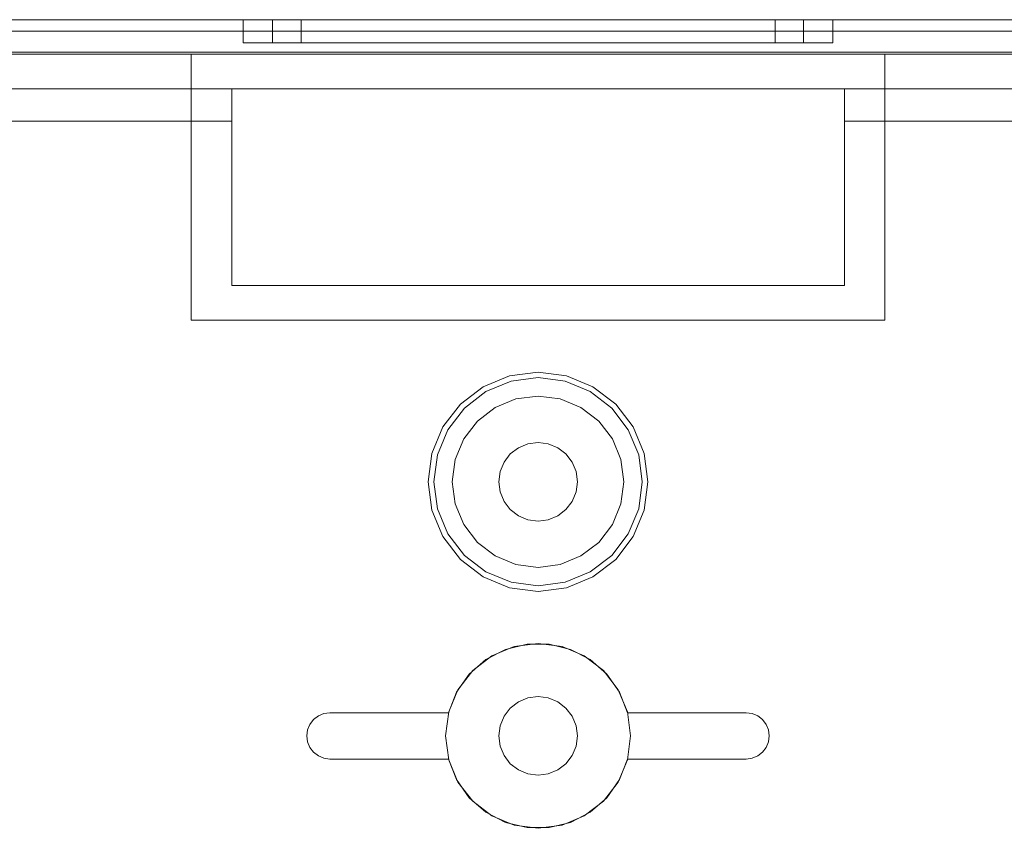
# Model space of a CAD drawing. Extents: x -634 to 300, y 62 to 1102.
# Tile 21 of 125: x -486.986 to -486.134, y 358.835 to 359.535. Entities that reach past the tile are written whole.
import ezdxf

# ---------------------------------------------------------------- set-up
doc = ezdxf.new("R2010")
doc.units = 0
doc.layers.get('0').update_dxf_attribs({"lineweight": 13})

# ---------------------------------------------------------------- blocks, each defined once
blk = doc.blocks.new('Blockreferenz-A06CPW2EL0')
at = {"color": 9, "linetype": 'ByBlock', "lineweight": -2, "ltscale": 0.13, "true_color": 0xc1c9c4}
for p, q in [((-485.38739, 359.53539), (-487.68739, 359.53539)), ((-485.38739, 359.53539), (-487.68739, 359.53539)), ((-486.53739, 359.53539), (-487.57739, 359.53539)), ((-487.57739, 359.53539), (-486.53739, 359.53539)), ((-485.50739, 359.53539), (-487.56739, 359.53539)), ((-487.56739, 359.53539), (-485.50739, 359.53539)), ((-486.79239, 359.53539), (-486.79239, 359.51539)), ((-486.7837, 359.53539), (-486.79239, 359.53539)), ((-486.79239, 359.53539), (-486.7837, 359.53539)), ((-486.75822, 359.53539), (-486.7837, 359.53539)), ((-486.7837, 359.53539), (-486.75822, 359.53539)), ((-486.76699, 359.53539), (-486.76699, 359.51539)), ((-486.75916, 359.53539), (-486.76699, 359.53539)), ((-486.76699, 359.53539), (-486.75916, 359.53539)), ((-486.73622, 359.53539), (-486.75916, 359.53539)), ((-486.75916, 359.53539), (-486.73622, 359.53539)), ((-486.7177, 359.53539), (-486.75822, 359.53539)), ((-486.75822, 359.53539), (-486.7177, 359.53539)), ((-486.74239, 359.53539), (-486.74239, 359.51539)), ((-486.7354, 359.53539), (-486.74239, 359.53539)), ((-486.74239, 359.53539), (-486.7354, 359.53539)), ((-486.69974, 359.53539), (-486.73622, 359.53539)), ((-486.73622, 359.53539), (-486.69974, 359.53539)), ((-486.71492, 359.53539), (-486.7354, 359.53539)), ((-486.7354, 359.53539), (-486.71492, 359.53539)), ((-486.66489, 359.53539), (-486.7177, 359.53539)), ((-486.7177, 359.53539), (-486.66489, 359.53539)), ((-486.68234, 359.53539), (-486.71492, 359.53539)), ((-486.71492, 359.53539), (-486.68234, 359.53539)), ((-486.65219, 359.53539), (-486.69974, 359.53539)), ((-486.69974, 359.53539), (-486.65219, 359.53539)), ((-486.63989, 359.53539), (-486.68234, 359.53539)), ((-486.68234, 359.53539), (-486.63989, 359.53539)), ((-486.60338, 359.53539), (-486.66489, 359.53539)), ((-486.66489, 359.53539), (-486.60338, 359.53539)), ((-486.59681, 359.53539), (-486.65219, 359.53539)), ((-486.65219, 359.53539), (-486.59681, 359.53539)), ((-486.59044, 359.53539), (-486.63989, 359.53539)), ((-486.63989, 359.53539), (-486.59044, 359.53539)), ((-486.53739, 359.53539), (-486.60338, 359.53539)), ((-486.60338, 359.53539), (-486.53739, 359.53539)), ((-486.53739, 359.53539), (-486.59681, 359.53539)), ((-486.59681, 359.53539), (-486.53739, 359.53539)), ((-486.53739, 359.53539), (-486.59044, 359.53539)), ((-486.59044, 359.53539), (-486.53739, 359.53539)), ((-485.49739, 359.53539), (-486.53739, 359.53539)), ((-486.48433, 359.53539), (-486.53739, 359.53539)), ((-486.47796, 359.53539), (-486.53739, 359.53539)), ((-486.47139, 359.53539), (-486.53739, 359.53539)), ((-486.53739, 359.53539), (-485.49739, 359.53539)), ((-486.53739, 359.53539), (-486.48433, 359.53539)), ((-486.53739, 359.53539), (-486.47796, 359.53539)), ((-486.53739, 359.53539), (-486.47139, 359.53539)), ((-486.43489, 359.53539), (-486.48433, 359.53539)), ((-486.48433, 359.53539), (-486.43489, 359.53539)), ((-486.42259, 359.53539), (-486.47796, 359.53539)), ((-486.47796, 359.53539), (-486.42259, 359.53539)), ((-486.40989, 359.53539), (-486.47139, 359.53539)), ((-486.47139, 359.53539), (-486.40989, 359.53539)), ((-486.39243, 359.53539), (-486.43489, 359.53539)), ((-486.43489, 359.53539), (-486.39243, 359.53539)), ((-486.37503, 359.53539), (-486.42259, 359.53539)), ((-486.42259, 359.53539), (-486.37503, 359.53539)), ((-486.35707, 359.53539), (-486.40989, 359.53539)), ((-486.40989, 359.53539), (-486.35707, 359.53539)), ((-486.35985, 359.53539), (-486.39243, 359.53539)), ((-486.39243, 359.53539), (-486.35985, 359.53539)), ((-486.33855, 359.53539), (-486.37503, 359.53539)), ((-486.37503, 359.53539), (-486.33855, 359.53539)), ((-486.33937, 359.53539), (-486.35985, 359.53539)), ((-486.35985, 359.53539), (-486.33937, 359.53539)), ((-486.31655, 359.53539), (-486.35707, 359.53539)), ((-486.35707, 359.53539), (-486.31655, 359.53539)), ((-486.33239, 359.53539), (-486.33937, 359.53539)), ((-486.33937, 359.53539), (-486.33239, 359.53539)), ((-486.31561, 359.53539), (-486.33855, 359.53539)), ((-486.33855, 359.53539), (-486.31561, 359.53539)), ((-486.33239, 359.51539), (-486.33239, 359.53539)), ((-486.29107, 359.53539), (-486.31655, 359.53539)), ((-486.31655, 359.53539), (-486.29107, 359.53539)), ((-486.30779, 359.53539), (-486.31561, 359.53539)), ((-486.31561, 359.53539), (-486.30779, 359.53539)), ((-486.30779, 359.51539), (-486.30779, 359.53539)), ((-486.28239, 359.53539), (-486.29107, 359.53539)), ((-486.29107, 359.53539), (-486.28239, 359.53539)), ((-486.28239, 359.51539), (-486.28239, 359.53539)), ((-487.57739, 359.52539), (-486.53739, 359.52539)), ((-487.57739, 359.52539), (-486.53739, 359.52539)), ((-487.56739, 359.52539), (-485.50739, 359.52539)), ((-485.50739, 359.52539), (-487.56739, 359.52539)), ((-486.53739, 359.52539), (-485.49739, 359.52539)), ((-486.53739, 359.52539), (-485.49739, 359.52539)), ((-486.79239, 359.51539), (-486.7837, 359.51539)), ((-486.79239, 359.51539), (-486.7837, 359.51539)), ((-486.7837, 359.51539), (-486.75822, 359.51539)), ((-486.7837, 359.51539), (-486.75822, 359.51539)), ((-486.76699, 359.51539), (-486.75916, 359.51539)), ((-486.76699, 359.51539), (-486.75916, 359.51539)), ((-486.75916, 359.51539), (-486.73622, 359.51539)), ((-486.75916, 359.51539), (-486.73622, 359.51539)), ((-486.75822, 359.51539), (-486.7177, 359.51539)), ((-486.75822, 359.51539), (-486.7177, 359.51539)), ((-486.74239, 359.51539), (-486.7354, 359.51539)), ((-486.74239, 359.51539), (-486.7354, 359.51539)), ((-486.73622, 359.51539), (-486.69974, 359.51539)), ((-486.73622, 359.51539), (-486.69974, 359.51539)), ((-486.7354, 359.51539), (-486.71492, 359.51539)), ((-486.7354, 359.51539), (-486.71492, 359.51539)), ((-486.7177, 359.51539), (-486.66489, 359.51539)), ((-486.7177, 359.51539), (-486.66489, 359.51539)), ((-486.71492, 359.51539), (-486.68234, 359.51539)), ((-486.71492, 359.51539), (-486.68234, 359.51539)), ((-486.69974, 359.51539), (-486.65219, 359.51539)), ((-486.69974, 359.51539), (-486.65219, 359.51539)), ((-486.68234, 359.51539), (-486.63989, 359.51539)), ((-486.68234, 359.51539), (-486.63989, 359.51539)), ((-486.66489, 359.51539), (-486.60338, 359.51539)), ((-486.66489, 359.51539), (-486.60338, 359.51539)), ((-486.65219, 359.51539), (-486.59681, 359.51539)), ((-486.65219, 359.51539), (-486.59681, 359.51539)), ((-486.63989, 359.51539), (-486.59044, 359.51539)), ((-486.63989, 359.51539), (-486.59044, 359.51539)), ((-486.60338, 359.51539), (-486.53739, 359.51539)), ((-486.60338, 359.51539), (-486.53739, 359.51539)), ((-486.59681, 359.51539), (-486.53739, 359.51539)), ((-486.59681, 359.51539), (-486.53739, 359.51539)), ((-486.59044, 359.51539), (-486.53739, 359.51539)), ((-486.59044, 359.51539), (-486.53739, 359.51539)), ((-486.53739, 359.51539), (-486.48433, 359.51539)), ((-486.53739, 359.51539), (-486.47796, 359.51539)), ((-486.53739, 359.51539), (-486.47139, 359.51539)), ((-486.53739, 359.51539), (-486.48433, 359.51539)), ((-486.53739, 359.51539), (-486.47139, 359.51539)), ((-486.53739, 359.51539), (-486.47796, 359.51539)), ((-486.48433, 359.51539), (-486.43489, 359.51539)), ((-486.48433, 359.51539), (-486.43489, 359.51539)), ((-486.47796, 359.51539), (-486.42259, 359.51539)), ((-486.47796, 359.51539), (-486.42259, 359.51539)), ((-486.47139, 359.51539), (-486.40989, 359.51539)), ((-486.47139, 359.51539), (-486.40989, 359.51539)), ((-486.43489, 359.51539), (-486.39243, 359.51539)), ((-486.43489, 359.51539), (-486.39243, 359.51539)), ((-486.42259, 359.51539), (-486.37503, 359.51539)), ((-486.42259, 359.51539), (-486.37503, 359.51539)), ((-486.40989, 359.51539), (-486.35707, 359.51539)), ((-486.40989, 359.51539), (-486.35707, 359.51539)), ((-486.39243, 359.51539), (-486.35985, 359.51539)), ((-486.39243, 359.51539), (-486.35985, 359.51539)), ((-486.37503, 359.51539), (-486.33855, 359.51539)), ((-486.37503, 359.51539), (-486.33855, 359.51539)), ((-486.35985, 359.51539), (-486.33937, 359.51539)), ((-486.35985, 359.51539), (-486.33937, 359.51539)), ((-486.35707, 359.51539), (-486.31655, 359.51539)), ((-486.35707, 359.51539), (-486.31655, 359.51539)), ((-486.33937, 359.51539), (-486.33239, 359.51539)), ((-486.33937, 359.51539), (-486.33239, 359.51539)), ((-486.33855, 359.51539), (-486.31561, 359.51539)), ((-486.33855, 359.51539), (-486.31561, 359.51539)), ((-486.31655, 359.51539), (-486.29107, 359.51539)), ((-486.31655, 359.51539), (-486.29107, 359.51539)), ((-486.31561, 359.51539), (-486.30779, 359.51539)), ((-486.31561, 359.51539), (-486.30779, 359.51539)), ((-486.29107, 359.51539), (-486.28239, 359.51539)), ((-486.29107, 359.51539), (-486.28239, 359.51539)), ((-487.68739, 359.50739), (-485.38739, 359.50739)), ((-487.68739, 359.50539), (-486.83739, 359.50539)), ((-485.56339, 359.50739), (-487.51139, 359.50739)), ((-486.83739, 359.39039), (-486.83739, 359.50539)), ((-486.83739, 359.50539), (-486.53739, 359.50539)), ((-486.83739, 359.50539), (-486.83739, 359.50539)), ((-486.83739, 359.50539), (-486.53739, 359.50539)), ((-486.83739, 359.39039), (-486.83739, 359.50539)), ((-486.53739, 359.50539), (-486.23739, 359.50539)), ((-486.53739, 359.50539), (-486.23739, 359.50539)), ((-486.23739, 359.50539), (-486.23739, 359.39039)), ((-486.23739, 359.50539), (-486.23739, 359.50539)), ((-486.23739, 359.50539), (-486.23739, 359.39039)), ((-486.23739, 359.50539), (-485.38739, 359.50539)), ((-487.51139, 359.47539), (-485.56339, 359.47539)), ((-486.80239, 359.47539), (-487.51139, 359.47539)), ((-486.27239, 359.47539), (-486.80239, 359.47539)), ((-486.80239, 359.47539), (-486.80239, 359.44739)), ((-486.80239, 359.44739), (-486.80239, 359.47539)), ((-486.80239, 359.47539), (-486.80239, 359.47539)), ((-486.27239, 359.47539), (-486.27239, 359.44739)), ((-485.56339, 359.47539), (-486.27239, 359.47539)), ((-486.27239, 359.44739), (-486.27239, 359.47539)), ((-486.27239, 359.47539), (-486.27239, 359.47539)), ((-487.54485, 359.44739), (-486.80239, 359.44739)), ((-486.80239, 359.44739), (-487.5446, 359.44739)), ((-486.80239, 359.30539), (-486.80239, 359.44739)), ((-486.80239, 359.44739), (-486.80239, 359.39039)), ((-486.80239, 359.44739), (-486.80239, 359.44739)), ((-486.27239, 359.44739), (-486.27239, 359.30539)), ((-485.85444, 359.44739), (-486.27239, 359.44739)), ((-486.27239, 359.44739), (-485.85444, 359.44739)), ((-486.27239, 359.39039), (-486.27239, 359.44739)), ((-486.27239, 359.44739), (-486.27239, 359.44739)), ((-486.83739, 359.27539), (-486.83739, 359.39039)), ((-486.83739, 359.27539), (-486.83739, 359.39039)), ((-486.80239, 359.39039), (-486.80239, 359.30539)), ((-486.27239, 359.30539), (-486.27239, 359.39039)), ((-486.23739, 359.39039), (-486.23739, 359.27539)), ((-486.23739, 359.39039), (-486.23739, 359.27539)), ((-486.27239, 359.30539), (-486.80239, 359.30539)), ((-486.80239, 359.30539), (-486.27239, 359.30539)), ((-486.80239, 359.30539), (-486.80239, 359.30539)), ((-486.27239, 359.30539), (-486.27239, 359.30539)), ((-486.53739, 359.27539), (-486.83739, 359.27539)), ((-486.83739, 359.27539), (-486.83739, 359.27539)), ((-486.53739, 359.27539), (-486.83739, 359.27539)), ((-486.23739, 359.27539), (-486.53739, 359.27539)), ((-486.23739, 359.27539), (-486.53739, 359.27539)), ((-486.23739, 359.27539), (-486.23739, 359.27539)), ((-486.56197, 359.22715), (-486.58489, 359.21766)), ((-486.53739, 359.23039), (-486.56197, 359.22715)), ((-486.53739, 359.2255), (-486.56071, 359.22243)), ((-486.5128, 359.22715), (-486.53739, 359.23039)), ((-486.51406, 359.22243), (-486.53739, 359.2255)), ((-486.48989, 359.21766), (-486.5128, 359.22715)), ((-486.58489, 359.21766), (-486.60456, 359.20256)), ((-486.56071, 359.22243), (-486.58244, 359.21343)), ((-486.49233, 359.21343), (-486.51406, 359.22243)), ((-486.47021, 359.20256), (-486.48989, 359.21766)), ((-486.58244, 359.21343), (-486.6011, 359.1991)), ((-486.55659, 359.20706), (-486.57449, 359.19965)), ((-486.55659, 359.20706), (-486.57449, 359.19965)), ((-486.53739, 359.20959), (-486.55659, 359.20706)), ((-486.53739, 359.20959), (-486.55659, 359.20706)), ((-486.51818, 359.20706), (-486.53739, 359.20959)), ((-486.51818, 359.20706), (-486.53739, 359.20959)), ((-486.50029, 359.19965), (-486.51818, 359.20706)), ((-486.50029, 359.19965), (-486.51818, 359.20706)), ((-486.47367, 359.1991), (-486.49233, 359.21343)), ((-486.60456, 359.20256), (-486.61966, 359.18289)), ((-486.6011, 359.1991), (-486.61542, 359.18044)), ((-486.57449, 359.19965), (-486.58985, 359.18785)), ((-486.57449, 359.19965), (-486.58985, 359.18785)), ((-486.48492, 359.18785), (-486.50029, 359.19965)), ((-486.48492, 359.18785), (-486.50029, 359.19965)), ((-486.45935, 359.18044), (-486.47367, 359.1991)), ((-486.45511, 359.18289), (-486.47021, 359.20256)), ((-486.61966, 359.18289), (-486.62915, 359.15997)), ((-486.58985, 359.18785), (-486.60164, 359.17249)), ((-486.58985, 359.18785), (-486.60164, 359.17249)), ((-486.47313, 359.17249), (-486.48492, 359.18785)), ((-486.47313, 359.17249), (-486.48492, 359.18785)), ((-486.44562, 359.15997), (-486.45511, 359.18289)), ((-486.61542, 359.18044), (-486.62443, 359.15871)), ((-486.45034, 359.15871), (-486.45935, 359.18044)), ((-486.60164, 359.17249), (-486.60906, 359.15459)), ((-486.60164, 359.17249), (-486.60906, 359.15459)), ((-486.56143, 359.15943), (-486.55439, 359.16483)), ((-486.55439, 359.16483), (-486.56143, 359.15943)), ((-486.55439, 359.16483), (-486.54619, 359.16823)), ((-486.54619, 359.16823), (-486.55439, 359.16483)), ((-486.54619, 359.16823), (-486.53739, 359.16939)), ((-486.53739, 359.16939), (-486.54619, 359.16823)), ((-486.53739, 359.16939), (-486.52859, 359.16823)), ((-486.52859, 359.16823), (-486.53739, 359.16939)), ((-486.52859, 359.16823), (-486.52039, 359.16483)), ((-486.52039, 359.16483), (-486.52859, 359.16823)), ((-486.52039, 359.16483), (-486.51334, 359.15943)), ((-486.51334, 359.15943), (-486.52039, 359.16483)), ((-486.46571, 359.15459), (-486.47313, 359.17249)), ((-486.46571, 359.15459), (-486.47313, 359.17249)), ((-486.62915, 359.15997), (-486.63239, 359.13539)), ((-486.62443, 359.15871), (-486.6275, 359.13539)), ((-486.56683, 359.15239), (-486.56143, 359.15943)), ((-486.56143, 359.15943), (-486.56683, 359.15239)), ((-486.51334, 359.15943), (-486.50794, 359.15239)), ((-486.50794, 359.15239), (-486.51334, 359.15943)), ((-486.44727, 359.13539), (-486.45034, 359.15871)), ((-486.44239, 359.13539), (-486.44562, 359.15997)), ((-486.60906, 359.15459), (-486.61159, 359.13539)), ((-486.60906, 359.15459), (-486.61159, 359.13539)), ((-486.57023, 359.14419), (-486.56683, 359.15239)), ((-486.56683, 359.15239), (-486.57023, 359.14419)), ((-486.50794, 359.15239), (-486.50454, 359.14419)), ((-486.50454, 359.14419), (-486.50794, 359.15239)), ((-486.46319, 359.13539), (-486.46571, 359.15459)), ((-486.46319, 359.13539), (-486.46571, 359.15459)), ((-486.57139, 359.13539), (-486.57023, 359.14419)), ((-486.57023, 359.14419), (-486.57139, 359.13539)), ((-486.50454, 359.14419), (-486.50339, 359.13539)), ((-486.50339, 359.13539), (-486.50454, 359.14419)), ((-486.63239, 359.13539), (-486.62915, 359.1108)), ((-486.6275, 359.13539), (-486.62443, 359.11206)), ((-486.61159, 359.13539), (-486.60906, 359.11618)), ((-486.61159, 359.13539), (-486.60906, 359.11618)), ((-486.57023, 359.12659), (-486.57139, 359.13539)), ((-486.57139, 359.13539), (-486.57023, 359.12659)), ((-486.50339, 359.13539), (-486.50454, 359.12659)), ((-486.50454, 359.12659), (-486.50339, 359.13539)), ((-486.46571, 359.11618), (-486.46319, 359.13539)), ((-486.46571, 359.11618), (-486.46319, 359.13539)), ((-486.45034, 359.11206), (-486.44727, 359.13539)), ((-486.44562, 359.1108), (-486.44239, 359.13539)), ((-486.56683, 359.11839), (-486.57023, 359.12659)), ((-486.57023, 359.12659), (-486.56683, 359.11839)), ((-486.50454, 359.12659), (-486.50794, 359.11839)), ((-486.50794, 359.11839), (-486.50454, 359.12659)), ((-486.60906, 359.11618), (-486.60164, 359.09829)), ((-486.60906, 359.11618), (-486.60164, 359.09829)), ((-486.56143, 359.11134), (-486.56683, 359.11839)), ((-486.56683, 359.11839), (-486.56143, 359.11134)), ((-486.50794, 359.11839), (-486.51334, 359.11134)), ((-486.51334, 359.11134), (-486.50794, 359.11839)), ((-486.47313, 359.09829), (-486.46571, 359.11618)), ((-486.47313, 359.09829), (-486.46571, 359.11618)), ((-486.62915, 359.1108), (-486.61966, 359.08789)), ((-486.62443, 359.11206), (-486.61542, 359.09033)), ((-486.55439, 359.10594), (-486.56143, 359.11134)), ((-486.56143, 359.11134), (-486.55439, 359.10594)), ((-486.54619, 359.10255), (-486.55439, 359.10594)), ((-486.55439, 359.10594), (-486.54619, 359.10255)), ((-486.52039, 359.10594), (-486.52859, 359.10255)), ((-486.52859, 359.10255), (-486.52039, 359.10594)), ((-486.51334, 359.11134), (-486.52039, 359.10594)), ((-486.52039, 359.10594), (-486.51334, 359.11134)), ((-486.45935, 359.09033), (-486.45034, 359.11206)), ((-486.45511, 359.08789), (-486.44562, 359.1108)), ((-486.60164, 359.09829), (-486.58985, 359.08292)), ((-486.60164, 359.09829), (-486.58985, 359.08292)), ((-486.53739, 359.10139), (-486.54619, 359.10255)), ((-486.54619, 359.10255), (-486.53739, 359.10139)), ((-486.52859, 359.10255), (-486.53739, 359.10139)), ((-486.53739, 359.10139), (-486.52859, 359.10255)), ((-486.48492, 359.08292), (-486.47313, 359.09829)), ((-486.48492, 359.08292), (-486.47313, 359.09829)), ((-486.61966, 359.08789), (-486.60456, 359.06821)), ((-486.61542, 359.09033), (-486.6011, 359.07167)), ((-486.47367, 359.07167), (-486.45935, 359.09033)), ((-486.47021, 359.06821), (-486.45511, 359.08789)), ((-486.58985, 359.08292), (-486.57449, 359.07113)), ((-486.58985, 359.08292), (-486.57449, 359.07113)), ((-486.50029, 359.07113), (-486.48492, 359.08292)), ((-486.50029, 359.07113), (-486.48492, 359.08292)), ((-486.6011, 359.07167), (-486.58244, 359.05735)), ((-486.57449, 359.07113), (-486.55659, 359.06371)), ((-486.57449, 359.07113), (-486.55659, 359.06371)), ((-486.51818, 359.06371), (-486.50029, 359.07113)), ((-486.51818, 359.06371), (-486.50029, 359.07113)), ((-486.49233, 359.05735), (-486.47367, 359.07167)), ((-486.60456, 359.06821), (-486.58489, 359.05311)), ((-486.55659, 359.06371), (-486.53739, 359.06119)), ((-486.55659, 359.06371), (-486.53739, 359.06119)), ((-486.53739, 359.06119), (-486.51818, 359.06371)), ((-486.53739, 359.06119), (-486.51818, 359.06371)), ((-486.48989, 359.05311), (-486.47021, 359.06821)), ((-486.58244, 359.05735), (-486.56071, 359.04835)), ((-486.51406, 359.04835), (-486.49233, 359.05735)), ((-486.58489, 359.05311), (-486.56197, 359.04362)), ((-486.56071, 359.04835), (-486.53739, 359.04528)), ((-486.53739, 359.04528), (-486.51406, 359.04835)), ((-486.5128, 359.04362), (-486.48989, 359.05311)), ((-486.56197, 359.04362), (-486.53739, 359.04039)), ((-486.53739, 359.04039), (-486.5128, 359.04362)), ((-486.56553, 358.99027), (-486.54695, 358.99481)), ((-486.54695, 358.99481), (-486.56553, 358.99027)), ((-486.53739, 358.99539), (-486.55809, 358.99266)), ((-486.53739, 358.99539), (-486.55809, 358.99266)), ((-486.54695, 358.99481), (-486.52782, 358.99481)), ((-486.52782, 358.99481), (-486.54695, 358.99481)), ((-486.51668, 358.99266), (-486.53739, 358.99539)), ((-486.51668, 358.99266), (-486.53739, 358.99539)), ((-486.52782, 358.99481), (-486.50924, 358.99027)), ((-486.50924, 358.99027), (-486.52782, 358.99481)), ((-486.5825, 358.98145), (-486.56553, 358.99027)), ((-486.56553, 358.99027), (-486.5825, 358.98145)), ((-486.55809, 358.99266), (-486.57739, 358.98467)), ((-486.55809, 358.99266), (-486.57739, 358.98467)), ((-486.49739, 358.98467), (-486.51668, 358.99266)), ((-486.49739, 358.98467), (-486.51668, 358.99266)), ((-486.50924, 358.99027), (-486.49227, 358.98145)), ((-486.49227, 358.98145), (-486.50924, 358.99027)), ((-486.59689, 358.96885), (-486.5825, 358.98145)), ((-486.5825, 358.98145), (-486.59689, 358.96885)), ((-486.57739, 358.98467), (-486.59395, 358.97196)), ((-486.57739, 358.98467), (-486.59395, 358.97196)), ((-486.48082, 358.97196), (-486.49739, 358.98467)), ((-486.48082, 358.97196), (-486.49739, 358.98467)), ((-486.49227, 358.98145), (-486.47788, 358.96885)), ((-486.47788, 358.96885), (-486.49227, 358.98145)), ((-486.60788, 358.9532), (-486.59689, 358.96885)), ((-486.59689, 358.96885), (-486.60788, 358.9532)), ((-486.59395, 358.97196), (-486.60667, 358.95539)), ((-486.59395, 358.97196), (-486.60667, 358.95539)), ((-486.4681, 358.95539), (-486.48082, 358.97196)), ((-486.4681, 358.95539), (-486.48082, 358.97196)), ((-486.47788, 358.96885), (-486.46689, 358.9532)), ((-486.46689, 358.9532), (-486.47788, 358.96885)), ((-486.61484, 358.93539), (-486.60788, 358.9532)), ((-486.60788, 358.9532), (-486.61484, 358.93539)), ((-486.60667, 358.95539), (-486.61466, 358.93609)), ((-486.60667, 358.95539), (-486.61466, 358.93609)), ((-486.46011, 358.93609), (-486.4681, 358.95539)), ((-486.46011, 358.93609), (-486.4681, 358.95539)), ((-486.46689, 358.9532), (-486.45993, 358.93539)), ((-486.45993, 358.93539), (-486.46689, 358.9532)), ((-486.55439, 358.94483), (-486.56143, 358.93943)), ((-486.56143, 358.93943), (-486.55439, 358.94483)), ((-486.54619, 358.94823), (-486.55439, 358.94483)), ((-486.55439, 358.94483), (-486.54619, 358.94823)), ((-486.53739, 358.94939), (-486.54619, 358.94823)), ((-486.54619, 358.94823), (-486.53739, 358.94939)), ((-486.52859, 358.94823), (-486.53739, 358.94939)), ((-486.53739, 358.94939), (-486.52859, 358.94823)), ((-486.52039, 358.94483), (-486.52859, 358.94823)), ((-486.52859, 358.94823), (-486.52039, 358.94483)), ((-486.51334, 358.93943), (-486.52039, 358.94483)), ((-486.52039, 358.94483), (-486.51334, 358.93943)), ((-486.72739, 358.93271), (-486.72256, 358.93471)), ((-486.72256, 358.93471), (-486.72739, 358.93271)), ((-486.72256, 358.93471), (-486.71739, 358.93539)), ((-486.71739, 358.93539), (-486.72256, 358.93471)), ((-486.71739, 358.93539), (-486.61484, 358.93539)), ((-486.61484, 358.93539), (-486.71739, 358.93539)), ((-486.71739, 358.93539), (-486.71739, 358.93539)), ((-486.61466, 358.93609), (-486.61739, 358.91539)), ((-486.61466, 358.93609), (-486.61739, 358.91539)), ((-486.61484, 358.93539), (-486.61484, 358.93539)), ((-486.56143, 358.93943), (-486.56683, 358.93239)), ((-486.56683, 358.93239), (-486.56143, 358.93943)), ((-486.50794, 358.93239), (-486.51334, 358.93943)), ((-486.51334, 358.93943), (-486.50794, 358.93239)), ((-486.45739, 358.91539), (-486.46011, 358.93609)), ((-486.45739, 358.91539), (-486.46011, 358.93609)), ((-486.45993, 358.93539), (-486.35739, 358.93539)), ((-486.35739, 358.93539), (-486.45993, 358.93539)), ((-486.45993, 358.93539), (-486.45993, 358.93539)), ((-486.35739, 358.93539), (-486.35221, 358.93471)), ((-486.35221, 358.93471), (-486.35739, 358.93539)), ((-486.35739, 358.93539), (-486.35739, 358.93539)), ((-486.35221, 358.93471), (-486.34739, 358.93271)), ((-486.34739, 358.93271), (-486.35221, 358.93471)), ((-486.73471, 358.92539), (-486.73153, 358.92953)), ((-486.73153, 358.92953), (-486.73471, 358.92539)), ((-486.73153, 358.92953), (-486.72739, 358.93271)), ((-486.72739, 358.93271), (-486.73153, 358.92953)), ((-486.56683, 358.93239), (-486.57023, 358.92419)), ((-486.57023, 358.92419), (-486.56683, 358.93239)), ((-486.50454, 358.92419), (-486.50794, 358.93239)), ((-486.50794, 358.93239), (-486.50454, 358.92419)), ((-486.34739, 358.93271), (-486.34324, 358.92953)), ((-486.34324, 358.92953), (-486.34739, 358.93271)), ((-486.34324, 358.92953), (-486.34006, 358.92539)), ((-486.34006, 358.92539), (-486.34324, 358.92953)), ((-486.73739, 358.91539), (-486.7367, 358.92056)), ((-486.7367, 358.92056), (-486.73739, 358.91539)), ((-486.7367, 358.92056), (-486.73471, 358.92539)), ((-486.73471, 358.92539), (-486.7367, 358.92056)), ((-486.57023, 358.92419), (-486.57139, 358.91539)), ((-486.57139, 358.91539), (-486.57023, 358.92419)), ((-486.50339, 358.91539), (-486.50454, 358.92419)), ((-486.50454, 358.92419), (-486.50339, 358.91539)), ((-486.34006, 358.92539), (-486.33807, 358.92056)), ((-486.33807, 358.92056), (-486.34006, 358.92539)), ((-486.33807, 358.92056), (-486.33739, 358.91539)), ((-486.33739, 358.91539), (-486.33807, 358.92056)), ((-486.7367, 358.91021), (-486.73739, 358.91539)), ((-486.73739, 358.91539), (-486.7367, 358.91021)), ((-486.73471, 358.90539), (-486.7367, 358.91021)), ((-486.7367, 358.91021), (-486.73471, 358.90539)), ((-486.61739, 358.91539), (-486.61466, 358.89468)), ((-486.61739, 358.91539), (-486.61466, 358.89468)), ((-486.57139, 358.91539), (-486.57023, 358.90659)), ((-486.57023, 358.90659), (-486.57139, 358.91539)), ((-486.50454, 358.90659), (-486.50339, 358.91539)), ((-486.50339, 358.91539), (-486.50454, 358.90659)), ((-486.46011, 358.89468), (-486.45739, 358.91539)), ((-486.46011, 358.89468), (-486.45739, 358.91539)), ((-486.33807, 358.91021), (-486.34006, 358.90539)), ((-486.34006, 358.90539), (-486.33807, 358.91021)), ((-486.33739, 358.91539), (-486.33807, 358.91021)), ((-486.33807, 358.91021), (-486.33739, 358.91539)), ((-486.73153, 358.90124), (-486.73471, 358.90539)), ((-486.73471, 358.90539), (-486.73153, 358.90124)), ((-486.72739, 358.89807), (-486.73153, 358.90124)), ((-486.73153, 358.90124), (-486.72739, 358.89807)), ((-486.57023, 358.90659), (-486.56683, 358.89839)), ((-486.56683, 358.89839), (-486.57023, 358.90659)), ((-486.50794, 358.89839), (-486.50454, 358.90659)), ((-486.50454, 358.90659), (-486.50794, 358.89839)), ((-486.34324, 358.90124), (-486.34739, 358.89807)), ((-486.34739, 358.89807), (-486.34324, 358.90124)), ((-486.34006, 358.90539), (-486.34324, 358.90124)), ((-486.34324, 358.90124), (-486.34006, 358.90539)), ((-486.72256, 358.89607), (-486.72739, 358.89807)), ((-486.72739, 358.89807), (-486.72256, 358.89607)), ((-486.71739, 358.89539), (-486.72256, 358.89607)), ((-486.72256, 358.89607), (-486.71739, 358.89539)), ((-486.61484, 358.89539), (-486.71739, 358.89539)), ((-486.71739, 358.89539), (-486.61484, 358.89539)), ((-486.71739, 358.89539), (-486.71739, 358.89539)), ((-486.60788, 358.87757), (-486.61484, 358.89539)), ((-486.61484, 358.89539), (-486.60788, 358.87757)), ((-486.61484, 358.89539), (-486.61484, 358.89539)), ((-486.61466, 358.89468), (-486.60667, 358.87539)), ((-486.61466, 358.89468), (-486.60667, 358.87539)), ((-486.56683, 358.89839), (-486.56143, 358.89134)), ((-486.56143, 358.89134), (-486.56683, 358.89839)), ((-486.51334, 358.89134), (-486.50794, 358.89839)), ((-486.50794, 358.89839), (-486.51334, 358.89134)), ((-486.4681, 358.87539), (-486.46011, 358.89468)), ((-486.4681, 358.87539), (-486.46011, 358.89468)), ((-486.45993, 358.89539), (-486.46689, 358.87757)), ((-486.46689, 358.87757), (-486.45993, 358.89539)), ((-486.35739, 358.89539), (-486.45993, 358.89539)), ((-486.45993, 358.89539), (-486.35739, 358.89539)), ((-486.45993, 358.89539), (-486.45993, 358.89539)), ((-486.35221, 358.89607), (-486.35739, 358.89539)), ((-486.35739, 358.89539), (-486.35221, 358.89607)), ((-486.35739, 358.89539), (-486.35739, 358.89539)), ((-486.34739, 358.89807), (-486.35221, 358.89607)), ((-486.35221, 358.89607), (-486.34739, 358.89807)), ((-486.56143, 358.89134), (-486.55439, 358.88594)), ((-486.55439, 358.88594), (-486.56143, 358.89134)), ((-486.55439, 358.88594), (-486.54619, 358.88255)), ((-486.54619, 358.88255), (-486.55439, 358.88594)), ((-486.52859, 358.88255), (-486.52039, 358.88594)), ((-486.52039, 358.88594), (-486.52859, 358.88255)), ((-486.52039, 358.88594), (-486.51334, 358.89134)), ((-486.51334, 358.89134), (-486.52039, 358.88594)), ((-486.59689, 358.86192), (-486.60788, 358.87757)), ((-486.60788, 358.87757), (-486.59689, 358.86192)), ((-486.60667, 358.87539), (-486.59395, 358.85882)), ((-486.60667, 358.87539), (-486.59395, 358.85882)), ((-486.54619, 358.88255), (-486.53739, 358.88139)), ((-486.53739, 358.88139), (-486.54619, 358.88255)), ((-486.53739, 358.88139), (-486.52859, 358.88255)), ((-486.52859, 358.88255), (-486.53739, 358.88139)), ((-486.48082, 358.85882), (-486.4681, 358.87539)), ((-486.48082, 358.85882), (-486.4681, 358.87539)), ((-486.46689, 358.87757), (-486.47788, 358.86192)), ((-486.47788, 358.86192), (-486.46689, 358.87757)), ((-486.5825, 358.84932), (-486.59689, 358.86192)), ((-486.59689, 358.86192), (-486.5825, 358.84932)), ((-486.59395, 358.85882), (-486.57739, 358.8461)), ((-486.59395, 358.85882), (-486.57739, 358.8461)), ((-486.49739, 358.8461), (-486.48082, 358.85882)), ((-486.49739, 358.8461), (-486.48082, 358.85882)), ((-486.47788, 358.86192), (-486.49227, 358.84932)), ((-486.49227, 358.84932), (-486.47788, 358.86192)), ((-486.56553, 358.8405), (-486.5825, 358.84932)), ((-486.5825, 358.84932), (-486.56553, 358.8405)), ((-486.49227, 358.84932), (-486.50924, 358.8405)), ((-486.50924, 358.8405), (-486.49227, 358.84932)), ((-486.57739, 358.8461), (-486.55809, 358.83811)), ((-486.57739, 358.8461), (-486.55809, 358.83811)), ((-486.51668, 358.83811), (-486.49739, 358.8461)), ((-486.51668, 358.83811), (-486.49739, 358.8461)), ((-486.54695, 358.83596), (-486.56553, 358.8405)), ((-486.56553, 358.8405), (-486.54695, 358.83596)), ((-486.55809, 358.83811), (-486.53739, 358.83539)), ((-486.55809, 358.83811), (-486.53739, 358.83539)), ((-486.52782, 358.83596), (-486.54695, 358.83596)), ((-486.54695, 358.83596), (-486.52782, 358.83596)), ((-486.53739, 358.83539), (-486.51668, 358.83811)), ((-486.53739, 358.83539), (-486.51668, 358.83811)), ((-486.50924, 358.8405), (-486.52782, 358.83596)), ((-486.52782, 358.83596), (-486.50924, 358.8405))]:
    blk.add_line(p, q, dxfattribs=at)

msp = doc.modelspace()

# ---------------------------------------------------------------- block references
at = {"ltscale": 0.13}
msp.add_blockref('Blockreferenz-A06CPW2EL0', (0, 0), dxfattribs=at)

doc.saveas('drawing.dxf')
